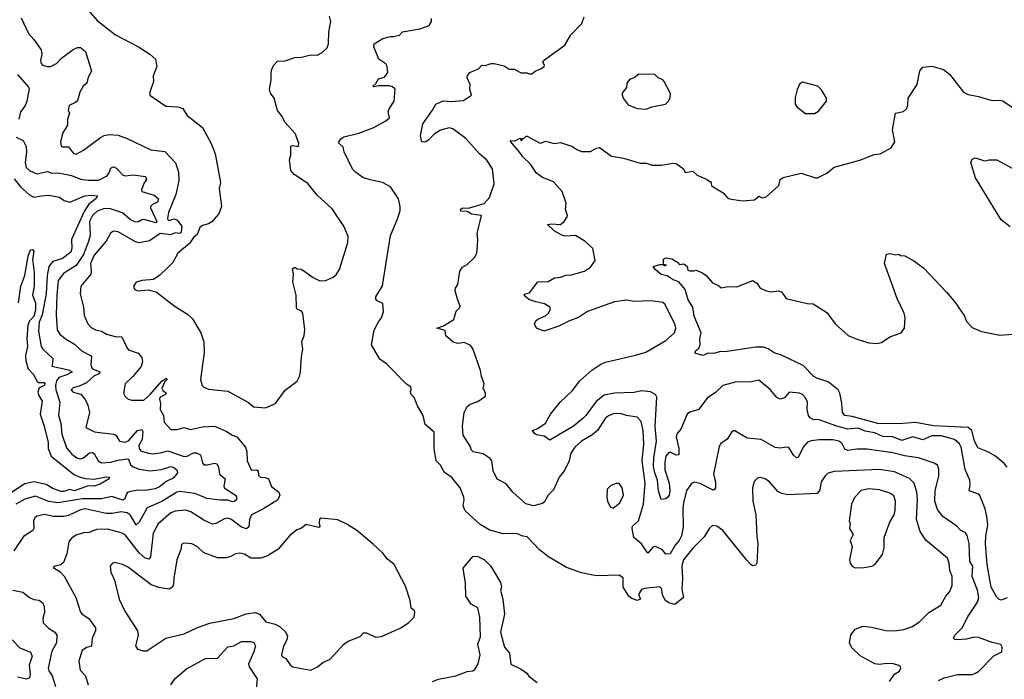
# Model space of a CAD drawing. Extents: x 1468344 to 1613994, y 525695 to 643861.
# Tile 72 of 256: x 1475441 to 1481986, y 632412 to 636796. Entities that reach past the tile are written whole.
import ezdxf

# ---------------------------------------------------------------- set-up
doc = ezdxf.new("R2010")
doc.units = 0

msp = doc.modelspace()

# ---------------------------------------------------------------- linework, layer by layer
at = {"layer": '0CON10XD'}
for points in [[(1475865, 636896.2), (1475955, 636790), (1476078, 636695), (1476231.2, 636615), (1476306.8, 636566.8), (1476343.6, 636533.6), (1476352.5, 636485), (1476327, 636423), (1476330, 636385), (1476306, 636315), (1476306.7, 636295), (1476412.4, 636222.4), (1476495, 636216.2), (1476525, 636206.2), (1476555, 636160), (1476655, 636078.8), (1476713.1, 635973.1), (1476740, 635905), (1476776.2, 635713.8), (1476766.7, 635673.3), (1476782.2, 635555), (1476764.5, 635505.5), (1476716.8, 635453.2), (1476695, 635440), (1476655, 635428.8), (1476638.8, 635415), (1476620.8, 635369.2), (1476595, 635348.8), (1476570.5, 635309.5), (1476491.4, 635245), (1476458, 635182), (1476428, 635152), (1476371.7, 635098.3), (1476329.5, 635070.5), (1476255, 635063.8), (1476215, 635052.5), (1476197.5, 635025), (1476200.7, 635010.7), (1476205, 635002.5), (1476225, 634993.3), (1476295, 635000), (1476348.3, 634988.3), (1476475, 634890.8), (1476563.8, 634835), (1476589.1, 634809.1), (1476645.7, 634715), (1476664.3, 634654.3), (1476666, 634585), (1476643.3, 634405), (1476653.3, 634365), (1476664.1, 634354.1), (1476695, 634341.2), (1476825, 634328), (1476961.2, 634251.2), (1476995, 634222), (1477073.9, 634216.1), (1477140, 634245), (1477206.1, 634333.9), (1477285.9, 634394.1), (1477300, 634425), (1477308, 634455), (1477313.8, 634555), (1477323.6, 634606.4), (1477315.8, 634655), (1477332.7, 634697.3), (1477335.8, 634735), (1477322.9, 634845), (1477315, 634859.2), (1477285, 634871.2), (1477281.3, 634881.3), (1477278, 634965), (1477256.2, 635055), (1477260, 635105), (1477255, 635140), (1477265, 635150), (1477275, 635150), (1477285, 635140), (1477315, 635137.5), (1477391.7, 635081.7), (1477435, 635061.2), (1477475, 635063.8), (1477525, 635086), (1477545, 635101.2), (1477565.8, 635135), (1477621.2, 635315), (1477623.8, 635355), (1477594.3, 635425), (1477518.6, 635538.6), (1477419.1, 635629.1), (1477355, 635707.5), (1477265, 635766.7), (1477242.5, 635795), (1477233.3, 635865), (1477243, 635897), (1477243.3, 635955), (1477255, 635960), (1477295, 635952.5), (1477296.4, 635976.4), (1477270.7, 636040.7), (1477204.2, 636114.2), (1477185, 636152.5), (1477155, 636192.5), (1477131.2, 636275), (1477108.3, 636308.3), (1477101.2, 636335), (1477111.2, 636395), (1477111.2, 636445), (1477120, 636475), (1477130, 636495), (1477155, 636520), (1477205, 636523.8), (1477270, 636545), (1477315, 636547.1), (1477375, 636562.9), (1477418.6, 636561.4), (1477452.3, 636577.7), (1477485, 636610), (1477494, 636635), (1477496.4, 636713.6), (1477509.2, 636785), (1477499.3, 636820.7)], [(1475449.8, 636809.8), (1475500, 636705), (1475535.5, 636665.5), (1475584, 636595), (1475587.5, 636565), (1475580, 636525), (1475583.8, 636505), (1475593.3, 636495), (1475624.2, 636484.2), (1475645, 636486), (1475685, 636505.7), (1475718.7, 636541.3), (1475795, 636598.8), (1475825, 636611.5), (1475845, 636611.4), (1475877.5, 636585), (1475918, 636455), (1475896, 636415), (1475886, 636375), (1475863.3, 636355), (1475841.2, 636315), (1475825, 636257.5), (1475812.5, 636245), (1475770, 636225), (1475763.8, 636195), (1475772.5, 636175), (1475758.8, 636135), (1475758.6, 636095), (1475726.7, 636043.3), (1475711.5, 635985), (1475716.7, 635956.7), (1475725, 635951.4), (1475765, 635950.8), (1475797.5, 635907.5), (1475815, 635903.1), (1475865, 635929.6), (1475976.8, 636013.2), (1476003.2, 636026.8), (1476035, 636033.8), (1476095, 636028), (1476155, 636006), (1476311.7, 635931.7), (1476405, 635919.4), (1476475.7, 635845), (1476497.1, 635785), (1476498.6, 635725), (1476479.6, 635635), (1476429.6, 635515), (1476422.1, 635475), (1476425.5, 635465.5), (1476435, 635462.5), (1476465, 635473.1), (1476485, 635466.9), (1476519, 635425), (1476514.9, 635385.1), (1476505, 635374.3), (1476475, 635380), (1476445, 635365.8), (1476374, 635376), (1476303.5, 635326.5), (1476235, 635313.5), (1476210, 635320), (1476095, 635386.7), (1476065, 635390), (1476045, 635378), (1476015.6, 635325), (1475935, 635231.1), (1475910.3, 635175), (1475916.5, 635125), (1475913.3, 635105), (1475846.5, 635025), (1475842.5, 634975), (1475865.5, 634885), (1475869.8, 634829.8), (1475893.3, 634775), (1475915, 634750.6), (1475945.4, 634735.4), (1475985, 634725.4), (1476016.7, 634706.7), (1476075, 634689.6), (1476118.9, 634688.9), (1476155, 634612), (1476165, 634602.9), (1476228.7, 634578.7), (1476252, 634552), (1476257.1, 634525), (1476247.9, 634492.1), (1476193.1, 634425), (1476140.8, 634375), (1476130.8, 634315), (1476141.3, 634291.3), (1476161.2, 634275), (1476185, 634266.7), (1476265, 634266.7), (1476305, 634302.3), (1476385, 634394.3), (1476415, 634412.7), (1476421.1, 634405), (1476403.1, 634386.9), (1476385.8, 634345), (1476391.3, 634331.3), (1476416.5, 634315), (1476406.5, 634303.5), (1476375, 634288.4), (1476370.5, 634275), (1476376.6, 634245), (1476374.3, 634205), (1476395.5, 634165), (1476401.1, 634121.1), (1476445, 634072.9), (1476485, 634071.6), (1476535, 634084.6), (1476575, 634071.5), (1476655, 634090), (1476735, 634094.6), (1476818.2, 634058.2), (1476853.7, 634033.7), (1476885, 634024.3), (1476940.6, 633955), (1476950, 633925), (1476953.6, 633865), (1476977.9, 633807.9), (1476985, 633802), (1477015, 633804.3), (1477025, 633798), (1477027.9, 633767.9), (1477042, 633755), (1477075, 633752.9), (1477094.2, 633745), (1477115, 633692.5), (1477164.2, 633655), (1477170, 633635), (1477157.1, 633605), (1477144.3, 633595), (1477057.5, 633542.5), (1476980.6, 633505), (1476968.2, 633475), (1476962.9, 633425), (1476948.7, 633411.3), (1476915, 633423.3), (1476845, 633475.3), (1476825, 633483.2), (1476801.2, 633478.8), (1476745, 633446.9), (1476722.3, 633442.3), (1476665, 633470), (1476579.2, 633525), (1476543.7, 633536.3), (1476475, 633529.6), (1476445, 633517.9), (1476361.9, 633445), (1476327.4, 633382.6), (1476309.6, 633225), (1476298.8, 633211.2), (1476275, 633218), (1476235, 633252.1), (1476142.5, 633372.5), (1476115.8, 633385.8), (1476025, 633410.6), (1475951.3, 633408.7), (1475901.5, 633388.5), (1475864.7, 633385.3), (1475815, 633370), (1475785, 633350), (1475767.7, 633325), (1475753.6, 633246.4), (1475732.6, 633187.4), (1475715, 633172.5), (1475677.5, 633165), (1475662.5, 633155), (1475708.3, 633128.3), (1475736.7, 633096.7), (1475814.4, 632955), (1475845, 632858.8), (1475855, 632844), (1475900, 632815), (1475943.9, 632753.9), (1475944, 632735), (1475922, 632685), (1475917.8, 632632.2), (1475885, 632622.5), (1475857, 632603), (1475834.3, 632535), (1475842.2, 632472.2), (1475877.1, 632435), (1475895.5, 632375)], [(1481221.7, 632398.3), (1481256.2, 632445), (1481290, 632465), (1481298.8, 632485), (1481295.8, 632495.8), (1481285, 632503.3), (1481250, 632515), (1481202.8, 632517.2), (1481155, 632510.5), (1481125, 632514.4), (1481028.3, 632568.3), (1480971.4, 632621.4), (1480955.7, 632655), (1480964.5, 632705.5), (1480994.5, 632745.5), (1481045, 632764.3), (1481105, 632757.5), (1481195, 632735.8), (1481255, 632734.3), (1481317.6, 632742.4), (1481375, 632762.9), (1481423.4, 632796.6), (1481485, 632856.2), (1481564, 632905), (1481598, 632965), (1481624.5, 632995.5), (1481639.2, 633035), (1481638.1, 633095), (1481622.9, 633135), (1481618.1, 633185), (1481607.4, 633217.4), (1481465, 633337.5), (1481425.4, 633395), (1481401.8, 633475), (1481408.4, 633605), (1481405.3, 633655), (1481386.2, 633715), (1481355, 633747.5), (1481255, 633791.3), (1481155, 633807.6), (1480855, 633793.3), (1480815, 633781.4), (1480794.6, 633765.4), (1480768.5, 633725), (1480759.6, 633670.4), (1480742.2, 633647.8), (1480545, 633638.1), (1480506.8, 633646.8), (1480481.3, 633661.3), (1480425, 633724), (1480395, 633744.2), (1480365, 633754.2), (1480345, 633748.8), (1480323, 633727), (1480312.9, 633685), (1480314.4, 633595), (1480334.5, 633504.5), (1480339.7, 633359.7), (1480347.4, 633317.4), (1480340.9, 633185), (1480335, 633170), (1480315, 633166.5), (1480302.6, 633172.6), (1480274.3, 633204.3), (1480115, 633401.4), (1480075, 633429.2), (1480045, 633433.3), (1480025, 633416.7), (1479990.2, 633359.8), (1479915, 633284.4), (1479852.9, 633205), (1479842.8, 633167.2), (1479847.1, 633085), (1479841.8, 633011.8), (1479854.2, 632955), (1479795, 632909.2), (1479755, 632919.2), (1479734, 632935), (1479715.9, 632965.9), (1479706, 633015), (1479695, 633026), (1479595, 633015.5), (1479575, 633008), (1479554.3, 632975), (1479568, 632945), (1479545, 632935.7), (1479510, 632950), (1479490.6, 632965), (1479452.7, 633025), (1479451.2, 633085), (1479427.5, 633105), (1479275, 633099.4), (1479228.2, 633108.2), (1479175, 633120), (1479075, 633155.5), (1478955.7, 633225), (1478895, 633273.1), (1478815, 633358.8), (1478785, 633363.3), (1478745, 633381.2), (1478655, 633378), (1478565, 633402.9), (1478500.9, 633440.9), (1478401.7, 633531.7), (1478388.6, 633565), (1478396, 633605), (1478393, 633623), (1478368.8, 633685), (1478314.2, 633754.2), (1478265, 633786), (1478237.1, 633835), (1478208.9, 633865), (1478196.4, 633945), (1478196, 634055), (1478136.2, 634105), (1478122.5, 634165), (1478085, 634230), (1478063.3, 634285), (1478043.3, 634305), (1478037.5, 634325), (1478043.6, 634336.4), (1478040, 634355), (1478012.9, 634372.9), (1477879.2, 634509.2), (1477835, 634540.8), (1477778.8, 634635), (1477797.7, 634732.3), (1477825, 634787.5), (1477846.7, 634815), (1477860, 634855), (1477855, 634910), (1477817.5, 634927.5), (1477808.3, 634938.3), (1477807.5, 634955), (1477852.3, 635027.7), (1477905, 635362.5), (1477950, 635465), (1477968.8, 635525), (1477970, 635555), (1477959.2, 635605), (1477904.5, 635684.5), (1477853.3, 635715), (1477770.9, 635730.9), (1477722.5, 635747.5), (1477672.2, 635782.2), (1477653.7, 635803.7), (1477598.3, 635918.3), (1477590, 635950), (1477563.2, 635973.2), (1477563, 635983), (1477576.2, 636005), (1477595, 636018.8), (1477695, 636042.9), (1477795, 636080.6), (1477875.4, 636124.6), (1477898.6, 636145), (1477890, 636185), (1477895.6, 636205), (1477928.8, 636255), (1477936.7, 636335), (1477919.5, 636349.5), (1477895.8, 636355.8), (1477825, 636357.5), (1477795, 636350), (1477787.5, 636355), (1477808.1, 636371.9), (1477825, 636403.8), (1477865, 636414.3), (1477888.8, 636445), (1477884.3, 636484.3), (1477875, 636503.8), (1477828.8, 636535), (1477794, 636615), (1477796.2, 636635), (1477855, 636670.8), (1477905, 636685.6), (1477925, 636684.2), (1477965.7, 636694.3), (1477985, 636715.7), (1478100, 636735), (1478138.3, 636748.3), (1478162.7, 636757.3), (1478178, 636785), (1478178, 636805)], [(1481549.1, 632405), (1481585, 632421.6), (1481674.5, 632444.5), (1481775, 632444.3), (1481795, 632452.5), (1481816.2, 632465), (1481915, 632567.5), (1481970, 632595), (1481972.5, 632625), (1481962.5, 632642.5), (1481905, 632656.2), (1481815, 632690), (1481785, 632692.2), (1481735, 632679.4), (1481675, 632674.6), (1481656.9, 632676.9), (1481648, 632685), (1481655.7, 632705), (1481705.5, 632755), (1481745, 632832.2), (1481806.6, 632925), (1481815.7, 632955), (1481806.6, 633005), (1481773.1, 633095), (1481776.1, 633165), (1481757.6, 633195), (1481752.9, 633315), (1481738.3, 633368.3), (1481725, 633387.8), (1481693.5, 633403.5), (1481670, 633430), (1481576, 633495), (1481541.4, 633541.4), (1481524.5, 633595), (1481526.9, 633665), (1481549.5, 633765), (1481549.5, 633809.5), (1481541.2, 633835), (1481518.7, 633848.7), (1481414.7, 633884.7), (1481321.8, 633898.2), (1481245, 633916.6), (1481075, 633942.7), (1481005, 633942), (1480945, 633932.7), (1480925, 633942.2), (1480905, 633980.6), (1480885, 633994.6), (1480845, 634003.4), (1480755.7, 634004.3), (1480702, 633998), (1480675, 633985.4), (1480647.8, 633955), (1480615, 633886.2), (1480605, 633884.2), (1480585, 633902.5), (1480553, 633953), (1480535, 633956), (1480495, 633948.1), (1480463, 633953), (1480368.8, 634005), (1480275.6, 634015.6), (1480195, 634063.3), (1480185, 634063.3), (1480175, 634057.5), (1480142.8, 634007.2), (1480101.7, 633978.3), (1480090.2, 633959.8), (1480052.9, 633775), (1480065.5, 633725), (1480066.9, 633685), (1480057.6, 633672.4), (1480045, 633670.6), (1479965, 633712.7), (1479925, 633721.4), (1479905.7, 633714.3), (1479874.1, 633665.9), (1479854, 633585), (1479848.7, 633545), (1479850.8, 633425), (1479838.9, 633365), (1479824.6, 633335), (1479797.5, 633302.5), (1479765, 633245.9), (1479734.7, 633244.7), (1479712, 633275), (1479665, 633295.5), (1479650.3, 633289.7), (1479615, 633250), (1479575, 633312.5), (1479523.4, 633353.4), (1479510.9, 633415), (1479515, 633430), (1479553.9, 633466.1), (1479587.1, 633575), (1479597.7, 633715), (1479578.9, 633865), (1479590.3, 633975), (1479585.3, 634064.7), (1479571.5, 634125), (1479545.4, 634155.4), (1479475, 634165.6), (1479435, 634178.5), (1479385, 634175.5), (1479355, 634162.5), (1479333.3, 634145), (1479281.5, 634065), (1479244.7, 634035.3), (1479175, 633994.4), (1479131.5, 633955), (1479104.3, 633915), (1479094.2, 633865), (1479061.1, 633798.9), (1479026.9, 633755), (1478988.7, 633671.3), (1478954.6, 633635.4), (1478929.3, 633590.7), (1478915, 633580), (1478855.8, 633564.2), (1478805, 633579.2), (1478719.2, 633655), (1478675, 633711.2), (1478615, 633742.5), (1478587.6, 633797.6), (1478578.1, 633865), (1478568.6, 633878.6), (1478520.4, 633910.4), (1478455, 633922.9), (1478444.3, 633934.3), (1478435, 633962.5), (1478388.8, 634035), (1478383.1, 634095), (1478395.6, 634185), (1478414.5, 634225.5), (1478435, 634240.8), (1478485, 634258.8), (1478536.2, 634295), (1478536.4, 634316.4), (1478522.5, 634345), (1478527.5, 634375), (1478510, 634425), (1478504, 634465), (1478451.7, 634611.7), (1478435, 634632.5), (1478395, 634650), (1478355.9, 634644.1), (1478322, 634652), (1478272.9, 634695), (1478269.7, 634729.7), (1478213.3, 634745), (1478257.6, 634762.4), (1478326.4, 634803.6), (1478341.1, 634858.9), (1478366.9, 634883.1), (1478368.5, 634895), (1478352, 634932), (1478335.4, 634995), (1478338, 635012), (1478353, 635037), (1478366.2, 635125), (1478385, 635152.5), (1478415, 635170), (1478463.3, 635215), (1478478.8, 635245), (1478483.6, 635296.4), (1478486.7, 635335), (1478481.2, 635375), (1478510, 635495), (1478445, 635503.4), (1478415, 635521.8), (1478373.6, 635523.6), (1478371.2, 635535), (1478384.8, 635545.2), (1478424.5, 635544.5), (1478527.5, 635575), (1478562.5, 635615), (1478593.6, 635706.4), (1478584.2, 635805), (1478545, 635863.1), (1478496.9, 635905), (1478405.8, 636005.8), (1478320.7, 636070.7), (1478295, 636076.9), (1478237.4, 636062.6), (1478195, 636035.7), (1478158, 635995), (1478135, 635983.1), (1478113.9, 635983.9), (1478104.2, 636025), (1478120.8, 636105), (1478185.8, 636195), (1478206.7, 636235), (1478255, 636257.5), (1478305, 636253.3), (1478389.8, 636260.2), (1478443.3, 636295), (1478432, 636335), (1478434, 636365), (1478415, 636410), (1478416.7, 636425), (1478432.5, 636445), (1478489.4, 636470.6), (1478512.5, 636495), (1478535, 636492.5), (1478575, 636505.4), (1478595.3, 636505.3), (1478660.6, 636490.6), (1478695, 636466.7), (1478728.3, 636468.3), (1478775, 636443.3), (1478815, 636442.5), (1478827, 636437), (1478845, 636437.5), (1478867.5, 636455), (1478905, 636470), (1478927.5, 636485), (1478930, 636495), (1478917.5, 636515), (1478922.5, 636525), (1479065, 636628), (1479105, 636696.7), (1479178.3, 636771.7), (1479193.3, 636815)], [(1482005, 632953.3), (1481965, 632937.5), (1481951.7, 632941.7), (1481935, 632957.5), (1481898.9, 633025), (1481871.1, 633175), (1481859.7, 633315), (1481862.1, 633365), (1481876.4, 633436.4), (1481870, 633495), (1481858.2, 633545), (1481823.8, 633633.8), (1481810, 633645), (1481751.4, 633665), (1481758.9, 633705), (1481756.7, 633735), (1481725.7, 633805.7), (1481698, 633955), (1481687.6, 633977.6), (1481654.3, 634005), (1481565, 634030.7), (1481505, 634030.7), (1481445, 634004.1), (1481377.3, 634022.7), (1481305, 634000.3), (1481245, 634023.9), (1481178, 634025), (1481125, 634049.6), (1481061.4, 634061.4), (1481015, 634081.6), (1480945.3, 634074.7), (1480873.5, 634093.5), (1480755, 634137.5), (1480715, 634138.9), (1480695, 634150), (1480683.3, 634165), (1480676.2, 634205), (1480677.8, 634255), (1480663.8, 634283.8), (1480644.5, 634304.5), (1480625, 634314.3), (1480555, 634320), (1480525, 634282), (1480495, 634274.2), (1480473.8, 634285), (1480432, 634335), (1480355, 634400), (1480295, 634387.8), (1480205, 634388.8), (1480115, 634365.4), (1480065, 634317.8), (1480010.1, 634279.9), (1479967.5, 634225), (1479955, 634206.2), (1479895, 634186.9), (1479877.1, 634175), (1479835.5, 634075), (1479811.8, 634045), (1479805.4, 634024.6), (1479822.5, 633945), (1479821.2, 633905), (1479805, 633902.7), (1479765, 633921.1), (1479755, 633920), (1479735.3, 633894.7), (1479728.2, 633855), (1479729.6, 633805), (1479758.2, 633715), (1479763.4, 633665), (1479757.4, 633635), (1479748.5, 633621.5), (1479735, 633612.2), (1479705, 633606.2), (1479686.7, 633665), (1479680.8, 633735), (1479661.7, 633785), (1479654.4, 633825.6), (1479656.1, 633885), (1479674.4, 633995), (1479665.6, 634095), (1479676.8, 634286.8), (1479666, 634306), (1479633.5, 634323.5), (1479575, 634328.6), (1479525, 634318), (1479395, 634314.8), (1479325, 634300.9), (1479271.8, 634258.2), (1479205, 634164.5), (1479185, 634145.4), (1479122.2, 634095), (1478965, 634001.2), (1478927.4, 634027.4), (1478875, 634036.2), (1478862, 634045), (1478850, 634065), (1478885, 634080), (1478935, 634114), (1478970, 634175), (1479034.4, 634255), (1479115, 634331.5), (1479164.6, 634395), (1479243.3, 634466.7), (1479303.1, 634506.9), (1479335, 634520.4), (1479533.9, 634566.1), (1479602.6, 634587.4), (1479735, 634663.5), (1479794.4, 634715), (1479802.5, 634745), (1479794.5, 634775), (1479728.1, 634905), (1479715, 634915.5), (1479635, 634927.5), (1479525, 634922.2), (1479475, 634932.1), (1479395, 634920), (1479215, 634856.2), (1479155, 634815.8), (1479095, 634794.7), (1479025, 634759.2), (1478925, 634727.1), (1478875, 634746.2), (1478862, 634775), (1478871.2, 634795), (1478883.8, 634805), (1478935, 634827.5), (1478956, 634845), (1478968.8, 634875), (1478963.8, 634885), (1478928.2, 634908.2), (1478870.8, 634920.8), (1478825, 634936.2), (1478792.9, 634965), (1478801.2, 634975), (1478828.6, 634981.4), (1478885, 635053.8), (1478954.2, 635055.8), (1478995, 635080.8), (1479035.6, 635084.4), (1479070.9, 635099.1), (1479108.7, 635101.3), (1479194.4, 635125.6), (1479235, 635152.5), (1479265.8, 635195.8), (1479250, 635275), (1479196.2, 635325), (1479135, 635362.5), (1479065, 635358.2), (1479045, 635363.6), (1478993.4, 635393.4), (1478950, 635435), (1478975, 635439.4), (1479035, 635434.4), (1479060, 635455), (1479078.8, 635485), (1479081.2, 635495), (1479068, 635535), (1479073, 635577), (1479047.5, 635655), (1478989.7, 635719.7), (1478915, 635747.5), (1478875.6, 635775.6), (1478835.7, 635835), (1478785, 635884.2), (1478764.5, 635914.5), (1478702, 635988), (1478705, 635992.5), (1478735, 635992), (1478765, 636010), (1478780, 636005), (1478770, 635995), (1478777, 635993), (1478807.5, 636022.5), (1478815, 636023.3), (1478895, 635978.8), (1478905, 635976.7), (1478935, 635989.2), (1478995, 635973.8), (1479035, 635980), (1479115, 635954.2), (1479143.1, 635933.1), (1479175, 635920), (1479235, 635920.8), (1479275, 635942), (1479295, 635946), (1479375, 635890), (1479455, 635875.7), (1479565, 635843.8), (1479605, 635843.3), (1479645, 635830), (1479705, 635830), (1479785, 635843.8), (1479805, 635841.2), (1479852.5, 635805), (1479865, 635780), (1479915, 635790), (1479945, 635762.5), (1480010, 635735), (1480025, 635720), (1480035, 635720), (1480040, 635695), (1480050, 635685), (1480117.5, 635645), (1480145, 635612.5), (1480160, 635605), (1480245, 635592), (1480325, 635599.2), (1480355, 635622.5), (1480375, 635611.2), (1480401.7, 635618.3), (1480443.9, 635656.1), (1480486.1, 635693.9), (1480496.4, 635733.6), (1480515, 635747.5), (1480635, 635776.7), (1480730, 635745), (1480745, 635746.2), (1480805, 635776), (1480855, 635815.8), (1481026.4, 635863.6), (1481120.7, 635899.3), (1481160, 635905), (1481232.5, 635945), (1481258.8, 635985), (1481243.3, 636065), (1481263.3, 636175), (1481315, 636186.2), (1481336.2, 636205), (1481343.8, 636225), (1481346.2, 636275), (1481405.8, 636365), (1481424.4, 636455.6), (1481445, 636480), (1481505, 636487.5), (1481581.2, 636465), (1481622, 636435), (1481715, 636313.8), (1481745, 636298.8), (1481813.3, 636286.7), (1481905, 636260), (1481952.3, 636262.3), (1481975, 636256), (1482045, 636210)], [(1475425, 636433.1), (1475498.1, 636348.1), (1475503.2, 636335), (1475486.2, 636245), (1475475, 636221.1), (1475445.5, 636185), (1475434, 636135)], [(1479605, 636202.5), (1479643, 636217), (1479732.5, 636235), (1479753.3, 636255), (1479765, 636280), (1479765.9, 636305.9), (1479724, 636385), (1479715, 636395.7), (1479685, 636410), (1479662.7, 636432.7), (1479556.7, 636433.3), (1479525, 636410), (1479495, 636398.8), (1479476.2, 636375), (1479473.3, 636345), (1479443.9, 636306.1), (1479451.2, 636275), (1479485, 636231.2), (1479545, 636206), (1479605, 636202.5)], [(1480725, 636172.5), (1480751.2, 636188.8), (1480803.3, 636255), (1480803.8, 636275), (1480770.3, 636330.3), (1480745.5, 636355.5), (1480645, 636381.2), (1480625, 636367.5), (1480608.3, 636331.7), (1480595, 636280), (1480596, 636235), (1480608.8, 636215), (1480663.2, 636173.2), (1480725, 636172.5)], [(1475418, 636015), (1475463.5, 635993.5), (1475483.5, 635953.5), (1475486.2, 635915), (1475476.4, 635846.4), (1475482.7, 635815), (1475505, 635793.1), (1475555, 635771.1), (1475625, 635787.3), (1475655, 635776.2), (1475695, 635778.9), (1475732.2, 635772.2), (1475785, 635760.3), (1475845, 635736.7), (1475895, 635730), (1475965, 635730.5), (1476021.1, 635758.9), (1476038.1, 635781.9), (1476045, 635807.3), (1476055, 635816.4), (1476067.3, 635817.3), (1476086.7, 635806.7), (1476125, 635765.6), (1476145, 635757.5), (1476195, 635764.7), (1476276.2, 635755), (1476283.8, 635735), (1476265, 635706.7), (1476251.2, 635665), (1476253.3, 635655), (1476335, 635629.2), (1476364.4, 635605), (1476357.5, 635582.5), (1476322.7, 635567.3), (1476309.6, 635555), (1476309.2, 635545), (1476351.2, 635455), (1476344.7, 635445.3), (1476265, 635468), (1476253, 635467), (1476225, 635450), (1476205, 635452), (1476175, 635468.3), (1476125, 635512.2), (1476045, 635538.1), (1476005, 635540.5), (1475955.9, 635524.1), (1475925.3, 635495), (1475905.3, 635455), (1475909, 635365), (1475897.2, 635322.8), (1475864.2, 635235), (1475816.7, 635163.3), (1475731.2, 635108.8), (1475696.6, 635063.4), (1475686.7, 634965), (1475683.8, 634835), (1475690.5, 634735), (1475706.9, 634705), (1475744.4, 634675), (1475805, 634639.3), (1475855, 634593.8), (1475911.4, 634565), (1475917.5, 634555), (1475912.9, 634505), (1475917.3, 634485), (1475925.7, 634475), (1475972.7, 634455), (1475971.2, 634445), (1475932.4, 634427.6), (1475885, 634383.6), (1475835, 634360), (1475795, 634348.9), (1475783.1, 634335), (1475795, 634320.6), (1475847.2, 634307.2), (1475875, 634272.5), (1475893.8, 634235), (1475903.6, 634185), (1475880, 634085), (1475937.7, 634057.7), (1476065, 634041.9), (1476079.2, 634035), (1476104.5, 633994.5), (1476142.6, 633987.4), (1476165, 633996.4), (1476223.7, 634066.3), (1476253.3, 634073.3), (1476258.2, 634058.2), (1476255.6, 634005), (1476233.4, 633965), (1476235.6, 633945.6), (1476245, 633930.4), (1476295, 633914.2), (1476325, 633911.4), (1476375, 633916.9), (1476425, 633931.4), (1476535, 633894), (1476555, 633896.2), (1476595, 633917.1), (1476615, 633917.3), (1476642.9, 633905), (1476655, 633850), (1476665, 633838.6), (1476687.9, 633837.9), (1476735, 633849.1), (1476750.8, 633845), (1476761.8, 633825), (1476768.1, 633775), (1476805.8, 633745), (1476797.3, 633697.3), (1476800.4, 633685), (1476874.7, 633635), (1476881.6, 633625), (1476880.9, 633605), (1476867.1, 633592.9), (1476855, 633592.1), (1476825, 633603.3), (1476775, 633602), (1476685, 633614), (1476649.7, 633629.7), (1476605, 633647.5), (1476505, 633659.5), (1476485, 633656.4), (1476385, 633594), (1476287.2, 633552.8), (1476235, 633456.5), (1476215, 633438.1), (1476175, 633505.8), (1476155, 633518.9), (1476115, 633525.7), (1476055, 633514.7), (1476015, 633514.3), (1475875, 633544), (1475845, 633538.3), (1475765, 633500.9), (1475735, 633493.3), (1475665, 633493.2), (1475605, 633508.4), (1475555, 633496.8), (1475540.9, 633485), (1475532.5, 633465), (1475534.5, 633415), (1475529.1, 633400.9), (1475465, 633361.8), (1475400.9, 633265)], [(1482025, 635419.2), (1481965.4, 635465.4), (1481793.5, 635745), (1481762.9, 635847.1), (1481771.4, 635868.6), (1481795, 635877.5), (1481855, 635857.5), (1481884, 635866), (1481935, 635866), (1482057.6, 635797.6)], [(1475405, 635738.4), (1475446.2, 635685), (1475505, 635633.3), (1475535, 635616.4), (1475585, 635625.7), (1475635, 635630), (1475705, 635616.2), (1475735.6, 635595.6), (1475775, 635584.4), (1475873.9, 635626.1), (1475915, 635630.4), (1475958.6, 635625), (1475947.3, 635605), (1475900.1, 635569.9), (1475868.6, 635521.4), (1475784.6, 635335), (1475788.2, 635275), (1475779.9, 635250.1), (1475725, 635210), (1475661.4, 635188.6), (1475635.2, 635154.8), (1475622.4, 635095), (1475615.8, 634975), (1475589.8, 634835), (1475570.3, 634785), (1475564.6, 634725), (1475583.7, 634623.7), (1475595, 634606.6), (1475662, 634545), (1475659.2, 634510.8), (1475653.3, 634493.3), (1475765, 634468.7), (1475788.9, 634455), (1475754.6, 634435), (1475701.4, 634418.6), (1475685, 634395.5), (1475677.8, 634365), (1475681.6, 634335), (1475707.5, 634255), (1475699.3, 634165), (1475714.7, 634114.7), (1475721, 634041), (1475751.6, 633951.6), (1475787.9, 633907.9), (1475820, 633885), (1475845, 633877.8), (1475865, 633884.6), (1475905, 633917.1), (1475925, 633920.5), (1475935, 633912.9), (1475961.8, 633865), (1475985, 633851.3), (1476045, 633854.3), (1476095, 633869.5), (1476157.7, 633877.7), (1476165, 633875.8), (1476178.1, 633838.1), (1476195, 633824.7), (1476235, 633809.4), (1476308.2, 633798.2), (1476383.7, 633806.3), (1476445, 633826.6), (1476465, 633820.6), (1476485.3, 633805), (1476489.2, 633785), (1476474.7, 633765), (1476460.8, 633749.2), (1476413.4, 633726.6), (1476369.2, 633690.8), (1476342.1, 633677.9), (1476275, 633666.7), (1476225, 633669.8), (1476160.5, 633655), (1476150, 633645), (1476138.5, 633611.5), (1476126.8, 633603.2), (1476053.8, 633626.2), (1475985, 633611.6), (1475855, 633611.3), (1475695.2, 633584.8), (1475635, 633593.2), (1475545, 633629.2), (1475475, 633608.8), (1475414.5, 633575.5)], [(1475432.5, 634915), (1475448.5, 635025), (1475474.5, 635095), (1475496.9, 635225), (1475513.1, 635266.9), (1475525, 635268.1), (1475535.5, 635255), (1475526.2, 635205), (1475537.8, 635115), (1475537.5, 635025), (1475525.7, 634965), (1475545.2, 634915.2), (1475546.8, 634865), (1475535, 634822.7), (1475506.1, 634793.9), (1475494.1, 634765), (1475487.9, 634675), (1475491.8, 634625), (1475479.7, 634565), (1475481.1, 634528.9), (1475497, 634475), (1475533.8, 634435), (1475554.2, 634394.2), (1475565.7, 634385.7), (1475603.9, 634383.9), (1475608.5, 634378.5), (1475605, 634364.7), (1475569.9, 634350.1), (1475561.5, 634321.5), (1475567.6, 634297.6), (1475589.8, 634259.8), (1475576.2, 634175), (1475604.4, 634095), (1475629.3, 633985), (1475630.2, 633945), (1475649.2, 633895), (1475799.2, 633775), (1475835, 633756.7), (1475875, 633746.8), (1475935, 633742.9), (1476015, 633758.5), (1476035.7, 633755), (1476035.7, 633745), (1475975, 633709.1), (1475935, 633694.7), (1475895, 633699), (1475805, 633664.1), (1475775, 633673.6), (1475735, 633660.5), (1475715, 633661), (1475661, 633681), (1475616.3, 633706.3), (1475535, 633725.5), (1475475, 633710.9), (1475328.3, 633615)], [(1482005, 633822), (1481985, 633846.9), (1481926.7, 633895), (1481876.7, 633925), (1481810.2, 633950.2), (1481787.9, 633997.9), (1481768.9, 634065), (1481745, 634085.6), (1481515, 634097), (1481395, 634118.1), (1481285, 634110.7), (1481145, 634113), (1480975, 634158.6), (1480924.5, 634164.5), (1480909.2, 634185), (1480906.7, 634246.7), (1480892.2, 634315), (1480880.6, 634335), (1480815, 634388.9), (1480745, 634410.3), (1480719.1, 634425), (1480648.7, 634498.7), (1480505, 634566.6), (1480455, 634581.2), (1480415, 634608.9), (1480385, 634618.6), (1480335, 634619.4), (1480127.7, 634587.7), (1480099.3, 634590.7), (1480055, 634577.5), (1480015, 634580), (1479985, 634563.8), (1479935, 634577.5), (1479930, 634585), (1479933.3, 634595), (1479955, 634612.5), (1479963.8, 634635), (1479961.4, 634675), (1479970, 634715), (1479924.3, 634825), (1479914.2, 634885), (1479884.4, 634935), (1479863.3, 635003.3), (1479822, 635055), (1479785, 635066.4), (1479745, 635094.2), (1479703.8, 635103.8), (1479663.8, 635135), (1479652.5, 635155), (1479695, 635168.8), (1479720, 635170), (1479725, 635160), (1479740, 635165), (1479720, 635170), (1479720, 635205), (1479735, 635212.5), (1479775, 635207.5), (1479820, 635180), (1479825, 635170), (1479855, 635172.5), (1479865, 635167.5), (1479876.7, 635155), (1479882.5, 635132.5), (1479892.5, 635127.5), (1479923, 635127), (1479935, 635132.5), (1479975, 635116), (1480003.8, 635095), (1480045, 635046.7), (1480085, 635030), (1480103.6, 635013.6), (1480147, 635023), (1480208.3, 635021.7), (1480315, 635062.5), (1480342, 635042), (1480362, 635012), (1480404.1, 634994.1), (1480435, 634987.5), (1480485, 634993.8), (1480505, 634986.7), (1480535, 634942.5), (1480675, 634909.2), (1480715, 634908), (1480805, 634851.2), (1480861.2, 634775), (1480948.3, 634698.3), (1481005, 634672.5), (1481085, 634647.7), (1481135, 634643.6), (1481168.7, 634651.3), (1481225, 634689.2), (1481300, 634715), (1481323, 634747), (1481326, 634815), (1481320, 634845), (1481272.4, 634942.4), (1481235, 635047.5), (1481190, 635175), (1481201.7, 635238.3), (1481225, 635242.5), (1481265, 635232.5), (1481285, 635237.5), (1481295, 635230), (1481325, 635227.5), (1481385, 635193.3), (1481447.7, 635147.7), (1481600.8, 634985), (1481660.8, 634915), (1481722, 634825), (1481735, 634791.2), (1481771.2, 634751.2), (1481835, 634723.5), (1481955, 634698.9), (1482045, 634705.5)], [(1479385, 633550), (1479430, 633585), (1479453.8, 633635), (1479446.2, 633685), (1479425, 633712.5), (1479405, 633712.5), (1479369.3, 633700.7), (1479346.2, 633675), (1479343.8, 633625), (1479348.8, 633595), (1479365, 633557.5), (1479385, 633550)], [(1480995, 633153.8), (1481055, 633154), (1481105, 633164), (1481125, 633174), (1481175, 633242.5), (1481186, 633285), (1481186.7, 633355), (1481224.5, 633455.5), (1481252.9, 633505), (1481259.5, 633535), (1481262.5, 633595), (1481250.7, 633630.7), (1481225, 633648.7), (1481155, 633671.6), (1481085, 633678.1), (1481035, 633666), (1480990.3, 633619.7), (1480970.9, 633575), (1480953.8, 633465), (1480960, 633445), (1480956.7, 633415), (1480980.8, 633375), (1480961.2, 633335), (1480973.3, 633295), (1480956.2, 633205), (1480960, 633185), (1480974.1, 633164.1), (1480995, 633153.8)], [(1477375, 632473.3), (1477421.2, 632495), (1477455, 632524.2), (1477505, 632545.8), (1477594.7, 632645.3), (1477625, 632664.5), (1477702.8, 632697.2), (1477725, 632720.8), (1477745, 632721.1), (1477805, 632691.5), (1477845, 632695.7), (1477973.3, 632755), (1478025, 632786.2), (1478062.5, 632825), (1478067.5, 632855), (1478065, 632867.5), (1478042.5, 632885), (1478036.4, 632936.4), (1478005, 633030), (1477928.8, 633175), (1477882.9, 633212.9), (1477855, 633250), (1477791.2, 633311.2), (1477681.7, 633401.7), (1477615, 633444), (1477555, 633471.2), (1477445, 633484), (1477434.4, 633475.6), (1477430.6, 633455), (1477436, 633425), (1477430, 633420), (1477345, 633440), (1477313.6, 633416.4), (1477282.5, 633405), (1477233.3, 633365), (1477155.8, 633274.2), (1477087.7, 633232.3), (1477043, 633217), (1476977, 633217), (1476935, 633243.3), (1476905, 633250), (1476875, 633246.7), (1476845, 633228.8), (1476815, 633220), (1476755, 633219.4), (1476665, 633252), (1476621.7, 633291.7), (1476585, 633312.2), (1476545, 633317.8), (1476525.7, 633314.3), (1476516, 633305), (1476511.4, 633275), (1476485.8, 633205), (1476464.2, 633085), (1476464, 633045), (1476455.6, 633024.4), (1476435, 633012), (1476365, 633021.4), (1476315, 633040), (1476165, 633155.8), (1476123.9, 633176.1), (1476071.7, 633188.3), (1476055, 633182.5), (1476042.5, 633165), (1476046.2, 633125), (1476070.5, 633070.5), (1476102, 632945), (1476140, 632865), (1476223.3, 632733.3), (1476227.5, 632705), (1476210, 632635), (1476223, 632613), (1476261.7, 632601.7), (1476285, 632602), (1476412.5, 632685), (1476535, 632714.4), (1476623.4, 632756.6), (1476705, 632785.4), (1476863.8, 632816.2), (1476945, 632846.2), (1477005, 632856.4), (1477034.3, 632845), (1477076.2, 632795), (1477139.5, 632779.5), (1477165.5, 632765.5), (1477207.4, 632727.4), (1477220.3, 632699.7), (1477216.7, 632675), (1477193.2, 632633.2), (1477180, 632575), (1477185, 632562.5), (1477209.7, 632549.7), (1477237.6, 632507.6), (1477253.3, 632495), (1477375, 632473.3)], [(1478185, 632397.5), (1478225, 632412), (1478340, 632435), (1478415.8, 632464.2), (1478452.3, 632467.7), (1478465, 632476.2), (1478488.6, 632515), (1478500.6, 632575), (1478486.4, 632645), (1478502.9, 632695), (1478500, 632825), (1478485, 632887.5), (1478441.7, 632911.7), (1478406.7, 632965), (1478405, 633050), (1478388.3, 633151.7), (1478455, 633230), (1478485, 633227.5), (1478530, 633205), (1478573, 633163), (1478637.5, 633055), (1478642.5, 633025), (1478637.5, 633005), (1478652.5, 632945), (1478663.3, 632845), (1478636, 632725), (1478664, 632625), (1478696, 632585), (1478705, 632512.5), (1478775, 632478.8), (1478811.7, 632451.7), (1478825, 632433.3), (1478880.9, 632390.9)], [(1475394.7, 633004.7), (1475461.3, 632991.3), (1475506.2, 632955), (1475535, 632942.2), (1475567.4, 632937.4), (1475591.9, 632921.9), (1475604.3, 632895), (1475606.2, 632855), (1475593.6, 632815), (1475596.4, 632786.4), (1475631.8, 632751.8), (1475674.4, 632725), (1475687.3, 632705), (1475684.6, 632655), (1475655, 632600), (1475630.8, 632485), (1475635, 632468), (1475656.5, 632435), (1475679.1, 632365)], [(1475391.1, 632675), (1475441.5, 632621.5), (1475512.4, 632592.4), (1475522.8, 632565), (1475504, 632506), (1475510, 632445), (1475505, 632421.9), (1475485, 632413), (1475425.7, 632425.7)], [(1476445, 632374.6), (1476473.2, 632416.8), (1476548.7, 632481.3), (1476675, 632549.1), (1476755, 632551.5), (1476825, 632628.6), (1476865, 632635.3), (1476915, 632662.3), (1476975, 632663.3), (1476997.2, 632657.2), (1477007.3, 632635), (1476997.1, 632595), (1476961.5, 632515), (1476966.9, 632495), (1477020.3, 632415), (1477004.6, 632264.6)]]:
    msp.add_lwpolyline(points, dxfattribs=at)

doc.saveas('drawing.dxf')
